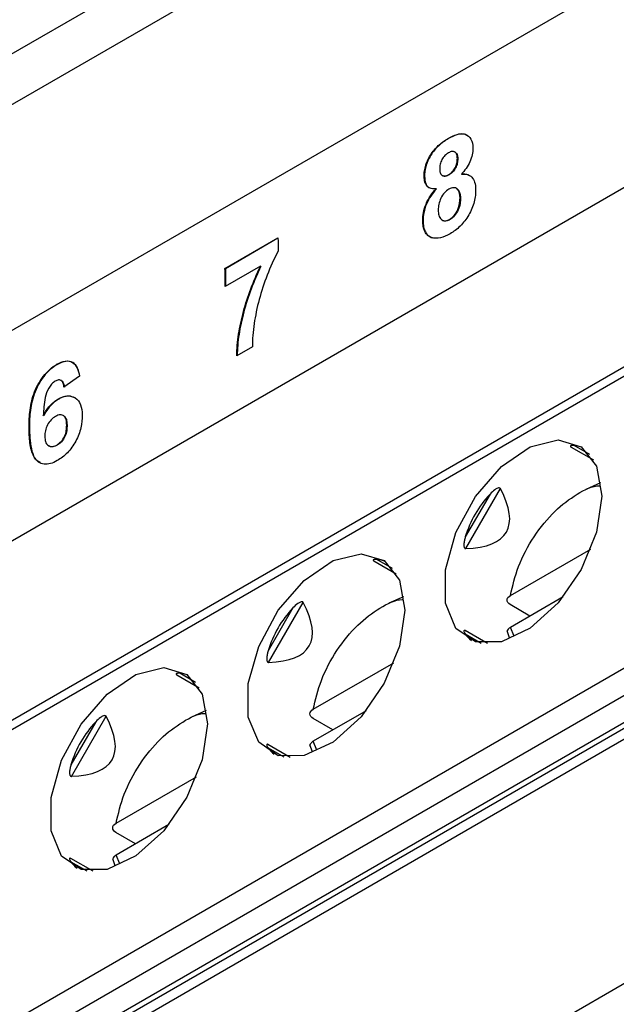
# Model space of a CAD drawing. Header units: millimetres. Extents: x 156922 to 157823, y 112322 to 113312.
# Tile 30 of 123: x 157648 to 157659, y 112503 to 112520. Entities that reach past the tile are written whole.
import ezdxf

# ---------------------------------------------------------------- set-up
doc = ezdxf.new("R2010")
doc.units = ezdxf.units.MM

msp = doc.modelspace()

# ---------------------------------------------------------------- linework, layer by layer
at = {"color": 7, "linetype": 'Continuous', "lineweight": 25}
for p, q in [((157595.205, 112488.022), (157680.932, 112537.511)), ((157677.867, 112531.692), (157647.462, 112514.139)), ((157647.52, 112510.404), (157676.148, 112526.93)), ((157656.811, 112524.494), (157647.439, 112519.084)), ((157676.219, 112523.753), (157630.987, 112497.641)), ((157676.223, 112523.586), (157630.884, 112497.412)), ((157630.884, 112492.186), (157676.385, 112518.453)), ((157656.065, 112518.026), (157656.058, 112518.03)), ((157631.096, 112491.819), (157676.4, 112517.972)), ((157656.181, 112517.782), (157656.174, 112517.786)), ((157656.23, 112517.665), (157656.223, 112517.669)), ((157676.416, 112517.492), (157631.52, 112491.574)), ((157631.67, 112491.559), (157676.419, 112517.392)), ((157655.633, 112517.345), (157655.626, 112517.349)), ((157655.953, 112517.363), (157655.961, 112517.359)), ((157656.074, 112517.375), (157656.066, 112517.379)), ((157656.302, 112517.385), (157656.295, 112517.389)), ((157632.086, 112491.604), (157676.425, 112517.2)), ((157655.848, 112517.123), (157655.841, 112517.127)), ((157656.211, 112517.129), (157656.204, 112517.133)), ((157656.278, 112516.965), (157656.271, 112516.969)), ((157655.608, 112516.551), (157655.601, 112516.555)), ((157655.949, 112516.566), (157655.956, 112516.561)), ((157656.091, 112516.574), (157656.084, 112516.578)), ((157652.056, 112515.698), (157653.006, 112516.247)), ((157653.006, 112516.239), (157652.063, 112515.694)), ((157652.694, 112515.739), (157652.061, 112515.373)), ((157652.701, 112515.735), (157652.694, 112515.739)), ((157652.063, 112515.694), (157652.056, 112515.698)), ((157652.548, 112514.296), (157652.269, 112514.135)), ((157649.05, 112513.977), (157649.043, 112513.981)), ((157635.25, 112489.053), (157678.035, 112513.752)), ((157649.123, 112513.688), (157649.115, 112513.692)), ((157649.448, 112513.769), (157649.169, 112513.572)), ((157649.066, 112513.351), (157649.059, 112513.355)), ((157648.805, 112513.058), (157648.798, 112513.062)), ((157649.164, 112513.059), (157649.157, 112513.063)), ((157648.549, 112512.811), (157648.542, 112512.815)), ((157649.224, 112512.888), (157649.217, 112512.892)), ((157648.891, 112512.522), (157648.898, 112512.518)), ((157649.045, 112512.529), (157649.038, 112512.533)), ((157658.261, 112512.498), (157658.662, 112512.266)), ((157658.597, 112512.361), (157658.315, 112512.524)), ((157658.533, 112511.745), (157658.797, 112511.862)), ((157656.373, 112510.677), (157656.994, 112511.753)), ((157656.809, 112511.655), (157656.365, 112510.886)), ((157657.175, 112509.838), (157658.617, 112510.67)), ((157654.726, 112510.457), (157655.127, 112510.225)), ((157655.062, 112510.32), (157654.779, 112510.483)), ((157654.998, 112509.704), (157655.262, 112509.821)), ((157658.122, 112509.813), (157657.175, 112509.266)), ((157653.274, 112509.614), (157652.829, 112508.845)), ((157652.837, 112508.636), (157653.458, 112509.712)), ((157657.525, 112509.469), (157657.172, 112509.673)), ((157656.762, 112508.975), (157656.361, 112509.207)), ((157657.109, 112509.207), (157657.153, 112509.081)), ((157657.241, 112509.108), (157657.175, 112509.266)), ((157656.365, 112509.147), (157656.647, 112508.984)), ((157653.639, 112507.797), (157655.081, 112508.629)), ((157651.19, 112508.416), (157651.591, 112508.184)), ((157651.526, 112508.279), (157651.244, 112508.442)), ((157649.301, 112506.595), (157649.923, 112507.671)), ((157651.462, 112507.663), (157651.726, 112507.78)), ((157653.99, 112507.428), (157653.636, 112507.632)), ((157654.587, 112507.772), (157653.639, 112507.225)), ((157649.738, 112507.573), (157649.294, 112506.804)), ((157653.227, 112506.934), (157652.826, 112507.166)), ((157652.829, 112507.106), (157653.112, 112506.943)), ((157653.574, 112507.166), (157653.618, 112507.04)), ((157653.705, 112507.067), (157653.639, 112507.225)), ((157650.103, 112505.756), (157651.546, 112506.588)), ((157651.051, 112505.731), (157650.103, 112505.184)), ((157650.454, 112505.387), (157650.101, 112505.591)), ((157650.17, 112505.026), (157650.103, 112505.184)), ((157649.691, 112504.893), (157649.29, 112505.125)), ((157649.294, 112505.065), (157649.576, 112504.902)), ((157650.038, 112505.125), (157650.082, 112504.999))]:
    msp.add_line(p, q, dxfattribs=at)
at = {"color": 7, "linetype": 'Continuous', "lineweight": 25, "flags": 128}
for points in [[(157658.814, 112511.617), (157658.719, 112510.972), (157658.445, 112510.304), (157658.031, 112509.703), (157657.531, 112509.25), (157657.013, 112509.007), (157656.548, 112509.006), (157656.198, 112509.247), (157656.01, 112509.698), (157656.01, 112510.298), (157656.198, 112510.966), (157656.548, 112511.612), (157657.013, 112512.148), (157657.531, 112512.502), (157658.031, 112512.627), (157658.445, 112512.504), (157658.719, 112512.152), (157658.814, 112511.617)], [(157655.279, 112509.576), (157655.183, 112508.931), (157654.91, 112508.263), (157654.495, 112507.662), (157653.995, 112507.209), (157653.478, 112506.966), (157653.012, 112506.965), (157652.662, 112507.206), (157652.474, 112507.657), (157652.474, 112508.257), (157652.662, 112508.925), (157653.012, 112509.571), (157653.478, 112510.107), (157653.995, 112510.461), (157654.495, 112510.586), (157654.91, 112510.463), (157655.183, 112510.111), (157655.279, 112509.576)], [(157651.743, 112507.535), (157651.648, 112506.89), (157651.374, 112506.222), (157650.959, 112505.621), (157650.46, 112505.168), (157649.942, 112504.925), (157649.477, 112504.924), (157649.127, 112505.165), (157648.939, 112505.616), (157648.939, 112506.216), (157649.127, 112506.884), (157649.477, 112507.53), (157649.942, 112508.066), (157650.46, 112508.42), (157650.959, 112508.545), (157651.374, 112508.422), (157651.648, 112508.07), (157651.743, 112507.535)]]:
    msp.add_lwpolyline(points, dxfattribs=at)
at = {"color": 7, "linetype": 'Continuous', "lineweight": 25}
for centre, major_axis, ratio, start_param, end_param in [((157658.358, 112510.248), (-0.095, 2.277), 0.44448, 6.080281, 6.232453), ((157648.639, 112515.859), (8.463, -4.885), 0.204676, 5.967375, 6.598969), ((157658.358, 112510.248), (1.816, -1.049), 0.953495, 2.917838, 3.365989), ((157654.823, 112508.207), (-0.095, 2.277), 0.44448, 6.080281, 6.232453), ((157654.823, 112508.207), (1.816, -1.049), 0.953495, 2.917838, 3.365989), ((157645.103, 112513.818), (8.463, -4.885), 0.204676, 5.967375, 6.598969), ((157658.358, 112510.248), (2.02, 1.057), 0.444531, 3.192214, 3.344554), ((157651.287, 112506.166), (-0.095, 2.277), 0.44448, 6.080281, 6.232453), ((157641.568, 112511.777), (8.463, -4.885), 0.204676, 5.967375, 6.598969), ((157651.287, 112506.166), (1.816, -1.049), 0.953495, 2.917838, 3.365989), ((157654.823, 112508.207), (2.02, 1.057), 0.444531, 3.192214, 3.344554), ((157651.287, 112506.166), (2.02, 1.057), 0.444531, 3.192214, 3.344554)]:
    msp.add_ellipse(centre, major_axis=major_axis, ratio=ratio, start_param=start_param, end_param=end_param, dxfattribs=at)
for points, knots in [([(157655.626, 112517.349), (157655.627, 112517.381), (157655.628, 112517.413), (157655.638, 112517.48), (157655.646, 112517.516), (157655.679, 112517.62), (157655.713, 112517.69), (157655.796, 112517.815), (157655.846, 112517.871), (157655.95, 112517.962), (157656.004, 112517.998), (157656.058, 112518.03)], [0, 0, 0, 0, 0.125, 0.125, 0.25, 0.25, 0.5, 0.5, 0.75, 0.75, 1, 1, 1, 1]), ([(157656.058, 112518.03), (157656.111, 112518.06), (157656.165, 112518.086), (157656.268, 112518.115), (157656.319, 112518.118), (157656.405, 112518.089), (157656.441, 112518.061), (157656.489, 112517.974), (157656.5, 112517.917), (157656.502, 112517.855)], [0, 0, 0, 0, 0.25, 0.25, 0.5, 0.5, 0.75, 0.75, 1, 1, 1, 1]), ([(157656.404, 112518.081), (157656.38, 112518.092), (157656.325, 112518.118), (157656.206, 112518.099), (157656.115, 112518.052), (157656.065, 112518.026)], [0, 0, 0, 0, 0.26024, 0.59114, 1, 1, 1, 1]), ([(157656.065, 112518.026), (157656.011, 112517.994), (157655.958, 112517.959), (157655.856, 112517.869), (157655.805, 112517.814), (157655.722, 112517.688), (157655.687, 112517.618), (157655.653, 112517.512), (157655.645, 112517.478), (157655.635, 112517.41), (157655.634, 112517.377), (157655.633, 112517.345)], [0, 0, 0, 0, 0.25, 0.25, 0.5, 0.5, 0.75, 0.75, 0.875, 0.875, 1, 1, 1, 1]), ([(157656.502, 112517.855), (157656.501, 112517.816), (157656.498, 112517.777), (157656.48, 112517.694), (157656.465, 112517.652), (157656.428, 112517.57), (157656.405, 112517.529), (157656.354, 112517.455), (157656.325, 112517.421), (157656.295, 112517.389)], [0, 0, 0, 0, 0.25, 0.25, 0.5, 0.5, 0.75, 0.75, 1, 1, 1, 1]), ([(157656.063, 112517.771), (157656.042, 112517.758), (157656.02, 112517.743), (157655.98, 112517.702), (157655.961, 112517.677), (157655.932, 112517.623), (157655.921, 112517.594), (157655.908, 112517.538), (157655.906, 112517.511), (157655.906, 112517.485)], [0, 0, 0, 0, 0.25, 0.25, 0.5, 0.5, 0.75, 0.75, 1, 1, 1, 1]), ([(157656.223, 112517.669), (157656.222, 112517.693), (157656.22, 112517.717), (157656.205, 112517.757), (157656.194, 112517.773), (157656.165, 112517.793), (157656.147, 112517.797), (157656.107, 112517.792), (157656.085, 112517.783), (157656.063, 112517.771)], [0, 0, 0, 0, 0.25, 0.25, 0.5, 0.5, 0.75, 0.75, 1, 1, 1, 1]), ([(157656.181, 112517.781), (157656.19, 112517.774), (157656.211, 112517.76), (157656.227, 112517.717), (157656.229, 112517.681), (157656.23, 112517.665)], [0, 0, 0, 0, 0.308286, 0.678073, 1, 1, 1, 1]), ([(157656.066, 112517.379), (157656.088, 112517.393), (157656.11, 112517.408), (157656.151, 112517.45), (157656.169, 112517.476), (157656.198, 112517.53), (157656.209, 112517.56), (157656.221, 112517.616), (157656.222, 112517.643), (157656.223, 112517.669)], [0, 0, 0, 0, 0.25, 0.25, 0.5, 0.5, 0.75, 0.75, 1, 1, 1, 1]), ([(157656.23, 112517.665), (157656.229, 112517.639), (157656.228, 112517.613), (157656.216, 112517.556), (157656.206, 112517.527), (157656.177, 112517.472), (157656.159, 112517.447), (157656.118, 112517.405), (157656.096, 112517.389), (157656.074, 112517.375)], [0, 0, 0, 0, 0.25, 0.25, 0.5, 0.5, 0.75, 0.75, 1, 1, 1, 1]), ([(157655.841, 112517.127), (157655.811, 112517.124), (157655.782, 112517.124), (157655.729, 112517.138), (157655.705, 112517.15), (157655.667, 112517.19), (157655.652, 112517.216), (157655.632, 112517.277), (157655.628, 112517.312), (157655.626, 112517.349)], [0, 0, 0, 0, 0.25, 0.25, 0.5, 0.5, 0.75, 0.75, 1, 1, 1, 1]), ([(157655.633, 112517.345), (157655.639, 112517.303), (157655.648, 112517.224), (157655.688, 112517.158), (157655.72, 112517.147), (157655.727, 112517.145)], [0, 0, 0, 0, 0.490523, 0.903234, 1, 1, 1, 1]), ([(157655.906, 112517.485), (157655.907, 112517.46), (157655.909, 112517.436), (157655.922, 112517.395), (157655.933, 112517.378), (157655.963, 112517.356), (157655.981, 112517.352), (157656.022, 112517.357), (157656.045, 112517.368), (157656.066, 112517.379)], [0, 0, 0, 0, 0.25, 0.25, 0.5, 0.5, 0.75, 0.75, 1, 1, 1, 1]), ([(157656.074, 112517.375), (157656.051, 112517.365), (157656.013, 112517.347), (157655.974, 112517.349), (157655.963, 112517.359), (157655.961, 112517.361)], [0, 0, 0, 0, 0.559257, 0.934437, 1, 1, 1, 1]), ([(157656.295, 112517.389), (157656.331, 112517.392), (157656.366, 112517.391), (157656.429, 112517.375), (157656.457, 112517.358), (157656.503, 112517.31), (157656.521, 112517.279), (157656.544, 112517.205), (157656.55, 112517.162), (157656.551, 112517.117)], [0, 0, 0, 0, 0.25, 0.25, 0.5, 0.5, 0.75, 0.75, 1, 1, 1, 1]), ([(157656.446, 112517.357), (157656.423, 112517.369), (157656.38, 112517.391), (157656.327, 112517.386), (157656.302, 112517.385)], [0, 0, 0, 0, 0.5428175, 1, 1, 1, 1]), ([(157655.601, 112516.555), (157655.602, 112516.602), (157655.605, 112516.649), (157655.625, 112516.75), (157655.64, 112516.802), (157655.682, 112516.903), (157655.709, 112516.953), (157655.77, 112517.045), (157655.805, 112517.087), (157655.841, 112517.127)], [0, 0, 0, 0, 0.25, 0.25, 0.5, 0.5, 0.75, 0.75, 1, 1, 1, 1]), ([(157655.848, 112517.123), (157655.812, 112517.083), (157655.778, 112517.042), (157655.717, 112516.951), (157655.69, 112516.901), (157655.648, 112516.8), (157655.632, 112516.747), (157655.612, 112516.647), (157655.609, 112516.598), (157655.608, 112516.551)], [0, 0, 0, 0, 0.25, 0.25, 0.5, 0.5, 0.75, 0.75, 1, 1, 1, 1]), ([(157656.071, 112517.119), (157656.043, 112517.102), (157656.015, 112517.082), (157655.965, 112517.027), (157655.943, 112516.993), (157655.912, 112516.921), (157655.9, 112516.885), (157655.883, 112516.814), (157655.881, 112516.78), (157655.88, 112516.747)], [0, 0, 0, 0, 0.25, 0.25, 0.5, 0.5, 0.75, 0.75, 1, 1, 1, 1]), ([(157656.271, 112516.969), (157656.27, 112517.002), (157656.267, 112517.032), (157656.251, 112517.085), (157656.237, 112517.108), (157656.201, 112517.138), (157656.179, 112517.147), (157656.127, 112517.145), (157656.099, 112517.135), (157656.071, 112517.119)], [0, 0, 0, 0, 0.25, 0.25, 0.5, 0.5, 0.75, 0.75, 1, 1, 1, 1]), ([(157656.551, 112517.117), (157656.551, 112517.081), (157656.55, 112517.045), (157656.541, 112516.97), (157656.534, 112516.931), (157656.503, 112516.813), (157656.469, 112516.732), (157656.383, 112516.582), (157656.33, 112516.513), (157656.216, 112516.401), (157656.154, 112516.357), (157656.093, 112516.32)], [0, 0, 0, 0, 0.125, 0.125, 0.25, 0.25, 0.5, 0.5, 0.75, 0.75, 1, 1, 1, 1]), ([(157656.21, 112517.128), (157656.221, 112517.121), (157656.248, 112517.103), (157656.273, 112517.046), (157656.276, 112516.993), (157656.278, 112516.965)], [0, 0, 0, 0, 0.251325, 0.611914, 1, 1, 1, 1]), ([(157656.084, 112516.578), (157656.113, 112516.596), (157656.142, 112516.619), (157656.192, 112516.679), (157656.214, 112516.715), (157656.264, 112516.826), (157656.271, 112516.901), (157656.271, 112516.969)], [0, 0, 0, 0, 0.25, 0.25, 0.5, 0.5, 1, 1, 1, 1]), ([(157656.278, 112516.965), (157656.278, 112516.931), (157656.277, 112516.897), (157656.265, 112516.824), (157656.254, 112516.786), (157656.221, 112516.711), (157656.199, 112516.675), (157656.149, 112516.615), (157656.12, 112516.592), (157656.091, 112516.574)], [0, 0, 0, 0, 0.25, 0.25, 0.5, 0.5, 0.75, 0.75, 1, 1, 1, 1]), ([(157655.88, 112516.747), (157655.881, 112516.713), (157655.884, 112516.68), (157655.9, 112516.622), (157655.912, 112516.597), (157655.948, 112516.562), (157655.971, 112516.552), (157656.024, 112516.551), (157656.054, 112516.562), (157656.084, 112516.578)], [0, 0, 0, 0, 0.25, 0.25, 0.5, 0.5, 0.75, 0.75, 1, 1, 1, 1]), ([(157655.762, 112516.252), (157655.737, 112516.262), (157655.714, 112516.274), (157655.673, 112516.309), (157655.655, 112516.332), (157655.628, 112516.385), (157655.618, 112516.415), (157655.605, 112516.482), (157655.602, 112516.518), (157655.601, 112516.555)], [0, 0, 0, 0, 0.25, 0.25, 0.5, 0.5, 0.75, 0.75, 1, 1, 1, 1]), ([(157655.608, 112516.551), (157655.61, 112516.514), (157655.612, 112516.477), (157655.625, 112516.411), (157655.635, 112516.38), (157655.662, 112516.328), (157655.68, 112516.305), (157655.721, 112516.27), (157655.744, 112516.258), (157655.77, 112516.248)], [0, 0, 0, 0, 0.25, 0.25, 0.5, 0.5, 0.75, 0.75, 1, 1, 1, 1]), ([(157656.091, 112516.574), (157656.069, 112516.564), (157656.026, 112516.544), (157655.979, 112516.546), (157655.961, 112516.56), (157655.957, 112516.563)], [0, 0, 0, 0, 0.438525, 0.880708, 1, 1, 1, 1]), ([(157656.093, 112516.32), (157656.034, 112516.288), (157655.975, 112516.26), (157655.861, 112516.235), (157655.81, 112516.238), (157655.762, 112516.252)], [0, 0, 0, 0, 0.5, 0.5, 1, 1, 1, 1]), ([(157653.009, 112516.008), (157652.931, 112515.867), (157652.869, 112515.723), (157652.757, 112515.434), (157652.708, 112515.287), (157652.63, 112514.995), (157652.601, 112514.851), (157652.569, 112514.639), (157652.561, 112514.569), (157652.549, 112514.43), (157652.547, 112514.362), (157652.548, 112514.296)], [0, 0, 0, 0, 0.25, 0.25, 0.5, 0.5, 0.75, 0.75, 0.875, 0.875, 1, 1, 1, 1]), ([(157652.269, 112514.135), (157652.269, 112514.197), (157652.271, 112514.26), (157652.282, 112514.389), (157652.29, 112514.455), (157652.321, 112514.655), (157652.351, 112514.79), (157652.425, 112515.064), (157652.468, 112515.2), (157652.57, 112515.471), (157652.629, 112515.605), (157652.694, 112515.739)], [0, 0, 0, 0, 0.125, 0.125, 0.25, 0.25, 0.5, 0.5, 0.75, 0.75, 1, 1, 1, 1]), ([(157652.701, 112515.735), (157652.637, 112515.601), (157652.577, 112515.466), (157652.474, 112515.192), (157652.43, 112515.055), (157652.357, 112514.781), (157652.328, 112514.647), (157652.297, 112514.45), (157652.289, 112514.385), (157652.278, 112514.256), (157652.277, 112514.193), (157652.276, 112514.131)], [0, 0, 0, 0, 0.25, 0.25, 0.5, 0.5, 0.75, 0.75, 0.875, 0.875, 1, 1, 1, 1]), ([(157648.542, 112512.815), (157648.541, 112512.915), (157648.543, 112513.016), (157648.567, 112513.225), (157648.587, 112513.336), (157648.665, 112513.558), (157648.724, 112513.668), (157648.834, 112513.811), (157648.874, 112513.852), (157648.956, 112513.925), (157648.999, 112513.955), (157649.043, 112513.981)], [0, 0, 0, 0, 0.25, 0.25, 0.5, 0.5, 0.75, 0.75, 0.875, 0.875, 1, 1, 1, 1]), ([(157649.05, 112513.977), (157649.007, 112513.951), (157648.964, 112513.922), (157648.882, 112513.849), (157648.842, 112513.807), (157648.734, 112513.668), (157648.674, 112513.557), (157648.595, 112513.334), (157648.574, 112513.224), (157648.55, 112513.012), (157648.548, 112512.911), (157648.549, 112512.811)], [0, 0, 0, 0, 0.125, 0.125, 0.25, 0.25, 0.5, 0.5, 0.75, 0.75, 1, 1, 1, 1]), ([(157649.043, 112513.981), (157649.093, 112514.009), (157649.144, 112514.031), (157649.24, 112514.044), (157649.284, 112514.036), (157649.356, 112513.994), (157649.385, 112513.959), (157649.425, 112513.874), (157649.438, 112513.822), (157649.448, 112513.769)], [0, 0, 0, 0, 0.25, 0.25, 0.5, 0.5, 0.75, 0.75, 1, 1, 1, 1]), ([(157649.455, 112513.765), (157649.445, 112513.818), (157649.433, 112513.868), (157649.392, 112513.954), (157649.364, 112513.989), (157649.291, 112514.032), (157649.248, 112514.04), (157649.152, 112514.027), (157649.101, 112514.005), (157649.05, 112513.977)], [0, 0, 0, 0, 0.25, 0.25, 0.5, 0.5, 0.75, 0.75, 1, 1, 1, 1]), ([(157649.011, 112513.678), (157648.989, 112513.665), (157648.967, 112513.648), (157648.927, 112513.604), (157648.91, 112513.579), (157648.863, 112513.499), (157648.844, 112513.44), (157648.808, 112513.273), (157648.803, 112513.167), (157648.798, 112513.062)], [0, 0, 0, 0, 0.125, 0.125, 0.25, 0.25, 0.5, 0.5, 1, 1, 1, 1]), ([(157649.169, 112513.572), (157649.166, 112513.595), (157649.162, 112513.618), (157649.148, 112513.657), (157649.138, 112513.674), (157649.111, 112513.697), (157649.093, 112513.702), (157649.054, 112513.699), (157649.032, 112513.689), (157649.011, 112513.678)], [0, 0, 0, 0, 0.25, 0.25, 0.5, 0.5, 0.75, 0.75, 1, 1, 1, 1]), ([(157649.122, 112513.687), (157649.132, 112513.68), (157649.156, 112513.66), (157649.169, 112513.614), (157649.174, 112513.579), (157649.176, 112513.568)], [0, 0, 0, 0, 0.302995, 0.78704, 1, 1, 1, 1]), ([(157648.798, 112513.062), (157648.831, 112513.125), (157648.869, 112513.186), (157648.936, 112513.261), (157648.96, 112513.284), (157649.009, 112513.324), (157649.034, 112513.34), (157649.059, 112513.355)], [0, 0, 0, 0, 0.5, 0.5, 0.75, 0.75, 1, 1, 1, 1]), ([(157649.066, 112513.351), (157649.041, 112513.336), (157649.016, 112513.32), (157648.967, 112513.279), (157648.943, 112513.257), (157648.876, 112513.182), (157648.838, 112513.12), (157648.805, 112513.058)], [0, 0, 0, 0, 0.25, 0.25, 0.5, 0.5, 1, 1, 1, 1]), ([(157649.059, 112513.355), (157649.088, 112513.371), (157649.117, 112513.386), (157649.174, 112513.406), (157649.202, 112513.411), (157649.283, 112513.417), (157649.331, 112513.403), (157649.413, 112513.35), (157649.445, 112513.309), (157649.486, 112513.203), (157649.494, 112513.138), (157649.496, 112513.07)], [0, 0, 0, 0, 0.125, 0.125, 0.25, 0.25, 0.5, 0.5, 0.75, 0.75, 1, 1, 1, 1]), ([(157649.367, 112513.377), (157649.331, 112513.393), (157649.258, 112513.424), (157649.147, 112513.395), (157649.082, 112513.36), (157649.066, 112513.351)], [0, 0, 0, 0, 0.416697, 0.851905, 1, 1, 1, 1]), ([(157649.016, 112513.046), (157648.989, 112513.029), (157648.963, 112513.01), (157648.913, 112512.958), (157648.891, 112512.927), (157648.854, 112512.86), (157648.842, 112512.824), (157648.827, 112512.755), (157648.826, 112512.722), (157648.826, 112512.69)], [0, 0, 0, 0, 0.25, 0.25, 0.5, 0.5, 0.75, 0.75, 1, 1, 1, 1]), ([(157649.217, 112512.892), (157649.216, 112512.925), (157649.214, 112512.957), (157649.2, 112513.014), (157649.187, 112513.039), (157649.15, 112513.07), (157649.126, 112513.077), (157649.074, 112513.074), (157649.045, 112513.061), (157649.016, 112513.046)], [0, 0, 0, 0, 0.25, 0.25, 0.5, 0.5, 0.75, 0.75, 1, 1, 1, 1]), ([(157649.496, 112513.07), (157649.496, 112512.997), (157649.491, 112512.923), (157649.453, 112512.763), (157649.422, 112512.681), (157649.338, 112512.527), (157649.287, 112512.455), (157649.201, 112512.367), (157649.172, 112512.34), (157649.111, 112512.292), (157649.08, 112512.273), (157649.049, 112512.254)], [0, 0, 0, 0, 0.25, 0.25, 0.5, 0.5, 0.75, 0.75, 0.875, 0.875, 1, 1, 1, 1]), ([(157649.163, 112513.058), (157649.176, 112513.048), (157649.206, 112513.024), (157649.221, 112512.958), (157649.223, 112512.908), (157649.224, 112512.888)], [0, 0, 0, 0, 0.307299, 0.71584, 1, 1, 1, 1]), ([(157649.049, 112512.254), (157649.007, 112512.231), (157648.966, 112512.212), (157648.886, 112512.19), (157648.847, 112512.188), (157648.741, 112512.202), (157648.681, 112512.242), (157648.601, 112512.368), (157648.578, 112512.45), (157648.549, 112512.625), (157648.544, 112512.719), (157648.542, 112512.815)], [0, 0, 0, 0, 0.125, 0.125, 0.25, 0.25, 0.5, 0.5, 0.75, 0.75, 1, 1, 1, 1]), ([(157648.549, 112512.811), (157648.556, 112512.677), (157648.568, 112512.477), (157648.644, 112512.277), (157648.713, 112512.241), (157648.74, 112512.227)], [0, 0, 0, 0, 0.557174, 0.832584, 1, 1, 1, 1]), ([(157649.038, 112512.533), (157649.065, 112512.55), (157649.091, 112512.569), (157649.141, 112512.623), (157649.163, 112512.655), (157649.196, 112512.723), (157649.205, 112512.759), (157649.216, 112512.828), (157649.217, 112512.86), (157649.217, 112512.892)], [0, 0, 0, 0, 0.25, 0.25, 0.5, 0.5, 0.75, 0.75, 1, 1, 1, 1]), ([(157649.224, 112512.888), (157649.224, 112512.856), (157649.223, 112512.824), (157649.212, 112512.756), (157649.203, 112512.72), (157649.17, 112512.652), (157649.148, 112512.62), (157649.099, 112512.566), (157649.072, 112512.546), (157649.045, 112512.529)], [0, 0, 0, 0, 0.25, 0.25, 0.5, 0.5, 0.75, 0.75, 1, 1, 1, 1]), ([(157648.826, 112512.69), (157648.826, 112512.656), (157648.83, 112512.624), (157648.847, 112512.567), (157648.861, 112512.544), (157648.901, 112512.514), (157648.925, 112512.506), (157648.965, 112512.506), (157648.979, 112512.508), (157649.008, 112512.518), (157649.023, 112512.525), (157649.038, 112512.533)], [0, 0, 0, 0, 0.25, 0.25, 0.5, 0.5, 0.75, 0.75, 0.875, 0.875, 1, 1, 1, 1]), ([(157649.045, 112512.529), (157649.017, 112512.517), (157648.965, 112512.496), (157648.914, 112512.502), (157648.899, 112512.518), (157648.899, 112512.519)], [0, 0, 0, 0, 0.5232, 0.97713, 1, 1, 1, 1]), ([(157658.315, 112512.524), (157658.304, 112512.525), (157658.282, 112512.526), (157658.259, 112512.522), (157658.249, 112512.515), (157658.248, 112512.509), (157658.253, 112512.504), (157658.257, 112512.5), (157658.261, 112512.498), (157658.261, 112512.498)], [0, 0, 0, 0, 0.314134, 0.617344, 0.763805, 0.876788, 0.938121, 0.989875, 1, 1, 1, 1]), ([(157656.994, 112511.753), (157656.99, 112511.76), (157656.983, 112511.764), (157656.965, 112511.766), (157656.955, 112511.763), (157656.928, 112511.754), (157656.911, 112511.743), (157656.864, 112511.71), (157656.836, 112511.683), (157656.809, 112511.655)], [0, 0, 0, 0, 0.125, 0.125, 0.25, 0.25, 0.5, 0.5, 1, 1, 1, 1]), ([(157657.175, 112509.838), (157657.215, 112510.01), (157657.297, 112510.366), (157657.584, 112510.903), (157657.957, 112511.362), (157658.365, 112511.664), (157658.658, 112511.812), (157658.783, 112511.802), (157658.791, 112511.801)], [0, 0, 0, 0, 0.19252, 0.396847, 0.601174, 0.793694, 0.986214, 1, 1, 1, 1]), ([(157656.365, 112510.886), (157656.358, 112510.864), (157656.353, 112510.842), (157656.348, 112510.82), (157656.344, 112510.798), (157656.341, 112510.776), (157656.34, 112510.754), (157656.34, 112510.743), (157656.34, 112510.733), (157656.341, 112510.722), (157656.342, 112510.714), (157656.344, 112510.706), (157656.347, 112510.699), (157656.348, 112510.695), (157656.35, 112510.691), (157656.353, 112510.688), (157656.355, 112510.685), (157656.357, 112510.683), (157656.359, 112510.681), (157656.362, 112510.679), (157656.365, 112510.678), (157656.368, 112510.677), (157656.369, 112510.677), (157656.371, 112510.677), (157656.373, 112510.677)], [0, 0, 0, 0, 0.0000683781, 0.0000683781, 0.0000683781, 0.0001344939, 0.0001344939, 0.0001344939, 0.0001663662, 0.0001663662, 0.0001663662, 0.0001910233, 0.0001910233, 0.0001910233, 0.000204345, 0.000204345, 0.000204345, 0.0002156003, 0.0002156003, 0.0002156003, 0.0002269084, 0.0002269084, 0.0002269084, 0.0002330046, 0.0002330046, 0.0002330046, 0.0002330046]), ([(157654.779, 112510.483), (157654.768, 112510.484), (157654.746, 112510.485), (157654.724, 112510.481), (157654.714, 112510.474), (157654.713, 112510.468), (157654.717, 112510.463), (157654.722, 112510.459), (157654.725, 112510.457), (157654.726, 112510.457)], [0, 0, 0, 0, 0.314134, 0.617344, 0.763805, 0.876788, 0.938121, 0.989875, 1, 1, 1, 1]), ([(157653.639, 112507.797), (157653.679, 112507.969), (157653.762, 112508.325), (157654.049, 112508.862), (157654.422, 112509.321), (157654.829, 112509.623), (157655.122, 112509.771), (157655.247, 112509.761), (157655.255, 112509.76)], [0, 0, 0, 0, 0.19252, 0.396847, 0.601174, 0.793694, 0.986214, 1, 1, 1, 1]), ([(157657.172, 112509.673), (157657.134, 112509.695), (157657.113, 112509.725), (157657.115, 112509.786), (157657.137, 112509.816), (157657.175, 112509.838)], [0, 0, 0, 0, 0.5, 0.5, 1, 1, 1, 1]), ([(157653.458, 112509.712), (157653.455, 112509.719), (157653.447, 112509.723), (157653.429, 112509.725), (157653.42, 112509.722), (157653.393, 112509.713), (157653.376, 112509.702), (157653.328, 112509.669), (157653.3, 112509.642), (157653.274, 112509.614)], [0, 0, 0, 0, 0.125, 0.125, 0.25, 0.25, 0.5, 0.5, 1, 1, 1, 1]), ([(157656.373, 112509.199), (157656.365, 112509.205), (157656.357, 112509.209), (157656.347, 112509.212), (157656.344, 112509.211), (157656.339, 112509.206), (157656.34, 112509.2), (157656.345, 112509.18), (157656.354, 112509.163), (157656.365, 112509.147)], [0, 0, 0, 0, 0.125, 0.125, 0.25, 0.25, 0.5, 0.5, 1, 1, 1, 1]), ([(157657.175, 112509.266), (157657.16, 112509.256), (157657.131, 112509.235), (157657.112, 112509.202), (157657.116, 112509.183), (157657.117, 112509.177)], [0, 0, 0, 0, 0.406613, 0.813395, 1, 1, 1, 1]), ([(157652.829, 112508.845), (157652.823, 112508.823), (157652.817, 112508.801), (157652.813, 112508.779), (157652.808, 112508.757), (157652.805, 112508.735), (157652.805, 112508.713), (157652.804, 112508.702), (157652.805, 112508.692), (157652.806, 112508.681), (157652.807, 112508.673), (157652.808, 112508.665), (157652.811, 112508.658), (157652.813, 112508.654), (157652.815, 112508.65), (157652.817, 112508.647), (157652.819, 112508.644), (157652.821, 112508.642), (157652.824, 112508.64), (157652.826, 112508.638), (157652.829, 112508.637), (157652.832, 112508.636), (157652.834, 112508.636), (157652.835, 112508.636), (157652.837, 112508.636)], [0, 0, 0, 0, 0.0000683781, 0.0000683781, 0.0000683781, 0.0001344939, 0.0001344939, 0.0001344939, 0.0001663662, 0.0001663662, 0.0001663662, 0.0001910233, 0.0001910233, 0.0001910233, 0.000204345, 0.000204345, 0.000204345, 0.0002156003, 0.0002156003, 0.0002156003, 0.0002269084, 0.0002269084, 0.0002269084, 0.0002330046, 0.0002330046, 0.0002330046, 0.0002330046]), ([(157651.244, 112508.442), (157651.233, 112508.443), (157651.21, 112508.444), (157651.188, 112508.44), (157651.178, 112508.433), (157651.177, 112508.427), (157651.182, 112508.422), (157651.186, 112508.418), (157651.19, 112508.416), (157651.19, 112508.416)], [0, 0, 0, 0, 0.314134, 0.617344, 0.763805, 0.876788, 0.938121, 0.989875, 1, 1, 1, 1]), ([(157653.636, 112507.632), (157653.599, 112507.654), (157653.578, 112507.684), (157653.579, 112507.745), (157653.601, 112507.775), (157653.639, 112507.797)], [0, 0, 0, 0, 0.5, 0.5, 1, 1, 1, 1]), ([(157649.923, 112507.671), (157649.919, 112507.678), (157649.912, 112507.682), (157649.894, 112507.684), (157649.884, 112507.681), (157649.857, 112507.672), (157649.84, 112507.661), (157649.793, 112507.628), (157649.765, 112507.601), (157649.738, 112507.573)], [0, 0, 0, 0, 0.125, 0.125, 0.25, 0.25, 0.5, 0.5, 1, 1, 1, 1]), ([(157650.103, 112505.756), (157650.144, 112505.928), (157650.226, 112506.284), (157650.513, 112506.821), (157650.886, 112507.28), (157651.294, 112507.582), (157651.586, 112507.73), (157651.711, 112507.72), (157651.72, 112507.719)], [0, 0, 0, 0, 0.1925198, 0.396847, 0.6011741, 0.7936939, 0.9862137, 1, 1, 1, 1]), ([(157652.837, 112507.158), (157652.829, 112507.164), (157652.822, 112507.168), (157652.812, 112507.171), (157652.809, 112507.17), (157652.804, 112507.165), (157652.804, 112507.159), (157652.809, 112507.138), (157652.818, 112507.122), (157652.829, 112507.106)], [0, 0, 0, 0, 0.125, 0.125, 0.25, 0.25, 0.5, 0.5, 1, 1, 1, 1]), ([(157653.639, 112507.225), (157653.624, 112507.215), (157653.595, 112507.194), (157653.577, 112507.161), (157653.58, 112507.142), (157653.582, 112507.136)], [0, 0, 0, 0, 0.406613, 0.813395, 1, 1, 1, 1]), ([(157649.294, 112506.804), (157649.287, 112506.782), (157649.282, 112506.76), (157649.277, 112506.737), (157649.273, 112506.716), (157649.27, 112506.694), (157649.269, 112506.672), (157649.269, 112506.661), (157649.269, 112506.651), (157649.27, 112506.64), (157649.271, 112506.632), (157649.273, 112506.624), (157649.276, 112506.617), (157649.277, 112506.613), (157649.279, 112506.609), (157649.282, 112506.606), (157649.283, 112506.603), (157649.286, 112506.601), (157649.288, 112506.599), (157649.291, 112506.597), (157649.294, 112506.596), (157649.297, 112506.595), (157649.298, 112506.595), (157649.3, 112506.595), (157649.301, 112506.595)], [0, 0, 0, 0, 0.0000683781, 0.0000683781, 0.0000683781, 0.0001344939, 0.0001344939, 0.0001344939, 0.0001663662, 0.0001663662, 0.0001663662, 0.0001910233, 0.0001910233, 0.0001910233, 0.000204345, 0.000204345, 0.000204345, 0.0002156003, 0.0002156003, 0.0002156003, 0.0002269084, 0.0002269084, 0.0002269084, 0.0002330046, 0.0002330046, 0.0002330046, 0.0002330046]), ([(157650.101, 112505.591), (157650.063, 112505.613), (157650.042, 112505.643), (157650.044, 112505.704), (157650.066, 112505.734), (157650.103, 112505.756)], [0, 0, 0, 0, 0.5, 0.5, 1, 1, 1, 1]), ([(157650.103, 112505.184), (157650.089, 112505.174), (157650.06, 112505.153), (157650.041, 112505.12), (157650.045, 112505.101), (157650.046, 112505.095)], [0, 0, 0, 0, 0.406613, 0.813395, 1, 1, 1, 1]), ([(157649.301, 112505.117), (157649.294, 112505.123), (157649.286, 112505.127), (157649.276, 112505.13), (157649.273, 112505.129), (157649.268, 112505.124), (157649.269, 112505.118), (157649.274, 112505.097), (157649.283, 112505.081), (157649.294, 112505.065)], [0, 0, 0, 0, 0.125, 0.125, 0.25, 0.25, 0.5, 0.5, 1, 1, 1, 1])]:
    msp.add_open_spline(points, degree=3, knots=knots, dxfattribs=at)
for points in [[(157653.006, 112516.247), (157653.007, 112516.167), (157653.008, 112516.088), (157653.009, 112516.008)], [(157652.061, 112515.373), (157652.059, 112515.482), (157652.058, 112515.59), (157652.056, 112515.698)], [(157652.063, 112515.694), (157652.065, 112515.589), (157652.066, 112515.483), (157652.068, 112515.377)]]:
    msp.add_open_spline(points, degree=3, dxfattribs=at)

doc.saveas('drawing.dxf')
